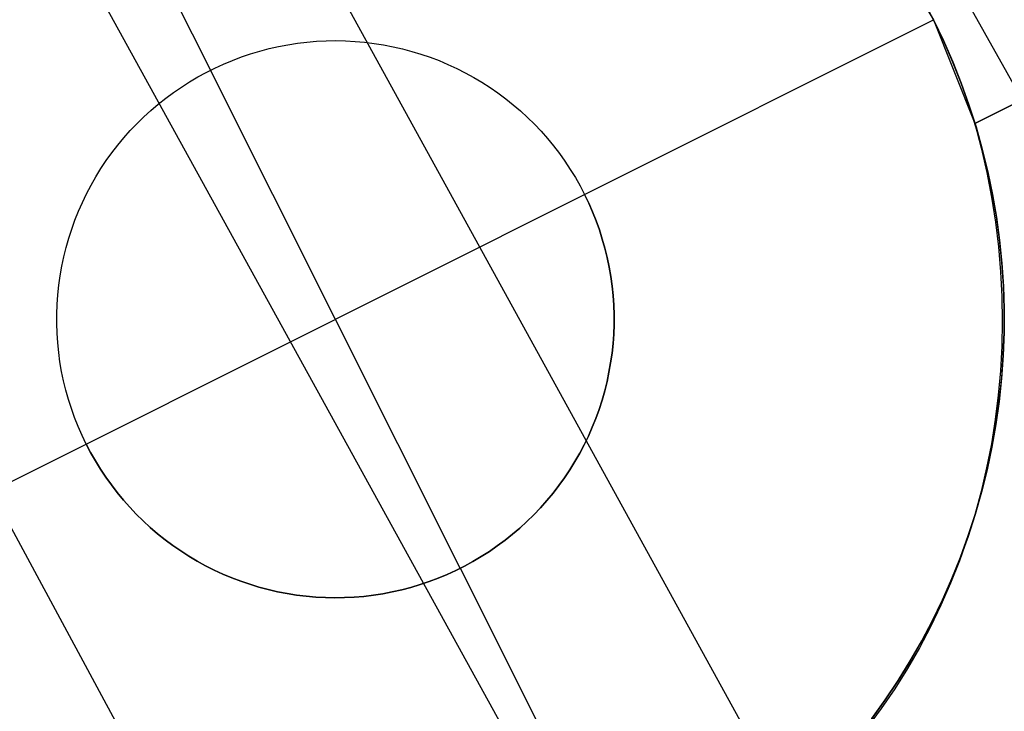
# Model space of a CAD drawing. Header units: millimetres. Extents: x 10802 to 11966, y -167 to 850.
# Tile 153 of 182: x 11448.73 to 11453.15, y 545.72 to 548.82. Entities that reach past the tile are written whole.
import ezdxf

# ---------------------------------------------------------------- set-up
doc = ezdxf.new("R2010")
doc.units = ezdxf.units.MM
doc.layers.add('1', color=7, linetype='Continuous')
doc.layers.add('color', color=7, linetype='Continuous')

msp = doc.modelspace()

# ---------------------------------------------------------------- linework, layer by layer
at = {"layer": '1', "color": 29, "true_color": 0x4d342b}
for p, q in [((11492.6199, 478.105, 58.5544), (11435.3363, 580.4178, 59.5236)), ((11489.9555, 476.5768, 58.9934), (11433.4495, 579.3522, 59.5375)), ((11489.1849, 476.1349, 65.2324), (11432.6002, 578.8725, 65.612)), ((11431.5619, 578.2861, 59.5522), (11487.279, 475.0418, 59.3311))]:
    msp.add_line(p, q, dxfattribs=at)
at = {"layer": 'color', "color": 254, "true_color": 0xcad1ee}
for p, q in [((11457.8231, 550.7614, -0.005), (11453.0179, 548.3532, 2.1986)), ((11453.0179, 548.3532, -5.3799), (11457.8231, 550.7614, -0.005)), ((11448.8052, 550.1569, -16.3379), (11449.5893, 548.5924, -16.3379)), ((11453.0179, 548.3532, -1.5906), (11456.4055, 550.051, -1.5906)), ((11452.5699, 549.2472, -5.3799), (11452.8314, 548.819, -5.3379)), ((11452.7833, 548.911, -5.9274), (11452.8314, 548.819, -5.9274)), ((11452.8314, 548.819, -16.3379), (11452.7834, 548.9108, -16.3379)), ((11451.2669, 548.035, -16.3379), (11452.8314, 548.819, -16.3379)), ((11452.8314, 548.819, -5.3379), (11452.8314, 548.819, -16.3379)), ((11452.8762, 548.7257, -16.3379), (11452.8314, 548.819, -16.3379)), ((11452.8314, 548.819, -5.3379), (11453.0179, 548.3532, -5.3799)), ((11452.8314, 548.819, -5.8564), (11452.8763, 548.7255, -5.8564)), ((11449.852, 548.689, -10.3379), (11449.8941, 548.6986, -10.3379)), ((11449.852, 548.689, -16.3379), (11449.8941, 548.6986, -16.3379)), ((11449.852, 548.689, -13.3379), (11449.8941, 548.6986, -13.3379)), ((11449.8941, 548.6986, -10.3379), (11449.9365, 548.7066, -10.3379)), ((11449.8941, 548.6986, -16.3379), (11449.9365, 548.7066, -16.3379)), ((11449.8941, 548.6986, -13.3379), (11449.9365, 548.7066, -13.3379)), ((11449.9365, 548.7066, -10.3379), (11449.9791, 548.7133, -10.3379)), ((11449.9365, 548.7066, -16.3379), (11449.9791, 548.7133, -16.3379)), ((11449.9365, 548.7066, -13.3379), (11449.9791, 548.7133, -13.3379)), ((11449.9791, 548.7133, -10.3379), (11450.022, 548.7184, -10.3379)), ((11449.9791, 548.7133, -16.3379), (11450.022, 548.7184, -16.3379)), ((11449.9791, 548.7133, -13.3379), (11450.022, 548.7184, -13.3379)), ((11450.022, 548.7184, -10.3379), (11450.065, 548.722, -10.3379)), ((11450.022, 548.7184, -16.3379), (11450.065, 548.722, -16.3379)), ((11450.022, 548.7184, -13.3379), (11450.065, 548.722, -13.3379)), ((11450.065, 548.722, -10.3379), (11450.1081, 548.7242, -10.3379)), ((11450.065, 548.722, -16.3379), (11450.1081, 548.7242, -16.3379)), ((11450.065, 548.722, -13.3379), (11450.1081, 548.7242, -13.3379)), ((11450.1081, 548.7242, -10.3379), (11450.1512, 548.7249, -10.3379)), ((11450.1081, 548.7242, -16.3379), (11450.1512, 548.7249, -16.3379)), ((11450.1081, 548.7242, -13.3379), (11450.1512, 548.7249, -13.3379)), ((11450.1512, 548.7249, -10.3379), (11450.1944, 548.7241, -10.3379)), ((11450.1512, 548.7249, -16.3379), (11450.1944, 548.7241, -16.3379)), ((11450.1512, 548.7249, -13.3379), (11450.1944, 548.7241, -13.3379)), ((11450.1944, 548.7241, -10.3379), (11450.2374, 548.7218, -10.3379)), ((11450.1944, 548.7241, -16.3379), (11450.2374, 548.7218, -16.3379)), ((11450.1944, 548.7241, -13.3379), (11450.2374, 548.7218, -13.3379)), ((11450.2374, 548.7218, -10.3379), (11450.2804, 548.718, -10.3379)), ((11450.2374, 548.7218, -16.3379), (11450.2804, 548.718, -16.3379)), ((11450.2374, 548.7218, -13.3379), (11450.2804, 548.718, -13.3379)), ((11450.2804, 548.718, -10.3379), (11450.3233, 548.7127, -10.3379)), ((11450.2804, 548.718, -16.3379), (11450.3233, 548.7127, -16.3379)), ((11450.2804, 548.718, -13.3379), (11450.3233, 548.7127, -13.3379)), ((11450.3233, 548.7127, -10.3379), (11450.3659, 548.706, -10.3379)), ((11450.3233, 548.7127, -16.3379), (11450.3659, 548.706, -16.3379)), ((11450.3233, 548.7127, -13.3379), (11450.3659, 548.706, -13.3379)), ((11450.3659, 548.706, -10.3379), (11450.4082, 548.6978, -10.3379)), ((11450.3659, 548.706, -16.3379), (11450.4082, 548.6978, -16.3379)), ((11450.3659, 548.706, -13.3379), (11450.4082, 548.6978, -13.3379)), ((11450.4082, 548.6978, -10.3379), (11450.4503, 548.6881, -10.3379)), ((11450.4082, 548.6978, -16.3379), (11450.4503, 548.6881, -16.3379)), ((11450.4082, 548.6978, -13.3379), (11450.4503, 548.6881, -13.3379)), ((11452.9177, 548.6308, -16.3379), (11452.8762, 548.7257, -16.3379)), ((11452.8763, 548.7255, -5.8564), (11452.9179, 548.6305, -5.8564)), ((11449.6877, 548.6365, -10.3379), (11449.7281, 548.6518, -10.3379)), ((11449.6877, 548.6365, -16.3379), (11449.7281, 548.6518, -16.3379)), ((11449.6877, 548.6365, -13.3379), (11449.7281, 548.6518, -13.3379)), ((11449.7281, 548.6518, -10.3379), (11449.769, 548.6656, -10.3379)), ((11449.7281, 548.6518, -16.3379), (11449.769, 548.6656, -16.3379)), ((11449.7281, 548.6518, -13.3379), (11449.769, 548.6656, -13.3379)), ((11449.769, 548.6656, -10.3379), (11449.8103, 548.678, -10.3379)), ((11449.769, 548.6656, -16.3379), (11449.8103, 548.678, -16.3379)), ((11449.769, 548.6656, -13.3379), (11449.8103, 548.678, -13.3379)), ((11449.8103, 548.678, -10.3379), (11449.852, 548.689, -10.3379)), ((11449.8103, 548.678, -16.3379), (11449.852, 548.689, -16.3379)), ((11449.8103, 548.678, -13.3379), (11449.852, 548.689, -13.3379)), ((11450.4503, 548.6881, -10.3379), (11450.492, 548.677, -10.3379)), ((11450.4503, 548.6881, -16.3379), (11450.492, 548.677, -16.3379)), ((11450.4503, 548.6881, -13.3379), (11450.492, 548.677, -13.3379)), ((11450.492, 548.677, -10.3379), (11450.5333, 548.6645, -10.3379)), ((11450.492, 548.677, -16.3379), (11450.5333, 548.6645, -16.3379)), ((11450.492, 548.677, -13.3379), (11450.5333, 548.6645, -13.3379)), ((11450.5333, 548.6645, -10.3379), (11450.5741, 548.6505, -10.3379)), ((11450.5333, 548.6645, -16.3379), (11450.5741, 548.6505, -16.3379)), ((11450.5333, 548.6645, -13.3379), (11450.5741, 548.6505, -13.3379)), ((11450.5741, 548.6505, -10.3379), (11450.6144, 548.6352, -10.3379)), ((11450.5741, 548.6505, -16.3379), (11450.6144, 548.6352, -16.3379)), ((11450.5741, 548.6505, -13.3379), (11450.6144, 548.6352, -13.3379)), ((11449.6087, 548.6019, -10.3379), (11449.6479, 548.6199, -10.3379)), ((11449.6087, 548.6019, -16.3379), (11449.6479, 548.6199, -16.3379)), ((11449.6087, 548.6019, -13.3379), (11449.6479, 548.6199, -13.3379)), ((11449.6479, 548.6199, -10.3379), (11449.6877, 548.6365, -10.3379)), ((11449.6479, 548.6199, -16.3379), (11449.6877, 548.6365, -16.3379)), ((11449.6479, 548.6199, -13.3379), (11449.6877, 548.6365, -13.3379)), ((11450.6144, 548.6352, -10.3379), (11450.6542, 548.6184, -10.3379)), ((11450.6144, 548.6352, -16.3379), (11450.6542, 548.6184, -16.3379)), ((11450.6144, 548.6352, -13.3379), (11450.6542, 548.6184, -13.3379)), ((11450.6542, 548.6184, -10.3379), (11450.6934, 548.6003, -10.3379)), ((11450.6542, 548.6184, -16.3379), (11450.6934, 548.6003, -16.3379)), ((11450.6542, 548.6184, -13.3379), (11450.6934, 548.6003, -13.3379)), ((11452.956, 548.5346, -16.3379), (11452.9177, 548.6308, -16.3379)), ((11452.9179, 548.6305, -5.8564), (11452.9562, 548.5341, -5.8564)), ((11449.4951, 548.54, -10.3379), (11449.5322, 548.5619, -10.3379)), ((11449.4951, 548.54, -16.3379), (11449.5322, 548.5619, -16.3379)), ((11449.4951, 548.54, -13.3379), (11449.5322, 548.5619, -13.3379)), ((11449.5322, 548.5619, -10.3379), (11449.5701, 548.5826, -10.3379)), ((11449.5322, 548.5619, -16.3379), (11449.5701, 548.5826, -16.3379)), ((11449.5322, 548.5619, -13.3379), (11449.5701, 548.5826, -13.3379)), ((11449.5701, 548.5826, -10.3379), (11449.6087, 548.6019, -10.3379)), ((11449.5701, 548.5826, -16.3379), (11449.6087, 548.6019, -16.3379)), ((11449.5701, 548.5826, -13.3379), (11449.6087, 548.6019, -13.3379)), ((11449.5893, 548.5924, -10.3379), (11449.5893, 548.5924, -16.3379)), ((11450.7094, 546.3574, -10.3379), (11449.5893, 548.5924, -10.3379)), ((11450.6934, 548.6003, -10.3379), (11450.7319, 548.5809, -10.3379)), ((11450.6934, 548.6003, -16.3379), (11450.7319, 548.5809, -16.3379)), ((11450.6934, 548.6003, -13.3379), (11450.7319, 548.5809, -13.3379)), ((11450.7319, 548.5809, -10.3379), (11450.7697, 548.5601, -10.3379)), ((11450.7319, 548.5809, -16.3379), (11450.7697, 548.5601, -16.3379)), ((11450.7319, 548.5809, -13.3379), (11450.7697, 548.5601, -13.3379)), ((11450.7697, 548.5601, -10.3379), (11450.8068, 548.538, -10.3379)), ((11450.7697, 548.5601, -16.3379), (11450.8068, 548.538, -16.3379)), ((11450.7697, 548.5601, -13.3379), (11450.8068, 548.538, -13.3379)), ((11449.4231, 548.4923, -10.3379), (11449.4587, 548.5168, -10.3379)), ((11449.4231, 548.4923, -16.3379), (11449.4587, 548.5168, -16.3379)), ((11449.4231, 548.4923, -13.3379), (11449.4587, 548.5168, -13.3379)), ((11449.4587, 548.5168, -10.3379), (11449.4951, 548.54, -10.3379)), ((11449.4587, 548.5168, -16.3379), (11449.4951, 548.54, -16.3379)), ((11449.4587, 548.5168, -13.3379), (11449.4951, 548.54, -13.3379)), ((11450.8068, 548.538, -10.3379), (11450.8431, 548.5147, -10.3379)), ((11450.8068, 548.538, -16.3379), (11450.8431, 548.5147, -16.3379)), ((11450.8068, 548.538, -13.3379), (11450.8431, 548.5147, -13.3379)), ((11450.8431, 548.5147, -10.3379), (11450.8786, 548.4901, -10.3379)), ((11450.8431, 548.5147, -16.3379), (11450.8786, 548.4901, -16.3379)), ((11450.8431, 548.5147, -13.3379), (11450.8786, 548.4901, -13.3379)), ((11452.9909, 548.4371, -16.3379), (11452.956, 548.5346, -16.3379)), ((11452.9562, 548.5341, -5.8564), (11452.9911, 548.4364, -5.8564)), ((11449.3885, 548.4666, -10.3379), (11449.4231, 548.4923, -10.3379)), ((11449.3885, 548.4666, -16.3379), (11449.4231, 548.4923, -16.3379)), ((11449.3885, 548.4666, -13.3379), (11449.4231, 548.4923, -13.3379)), ((11450.8786, 548.4901, -10.3379), (11450.9132, 548.4644, -10.3379)), ((11450.8786, 548.4901, -16.3379), (11450.9132, 548.4644, -16.3379)), ((11450.8786, 548.4901, -13.3379), (11450.9132, 548.4644, -13.3379)), ((11449.3218, 548.4118, -10.3379), (11449.3547, 548.4398, -10.3379)), ((11449.3218, 548.4118, -16.3379), (11449.3547, 548.4398, -16.3379)), ((11449.3218, 548.4118, -13.3379), (11449.3547, 548.4398, -13.3379)), ((11449.3547, 548.4398, -10.3379), (11449.3885, 548.4666, -10.3379)), ((11449.3547, 548.4398, -16.3379), (11449.3885, 548.4666, -16.3379)), ((11449.3547, 548.4398, -13.3379), (11449.3885, 548.4666, -13.3379)), ((11450.9132, 548.4644, -10.3379), (11450.9469, 548.4374, -10.3379)), ((11450.9132, 548.4644, -16.3379), (11450.9469, 548.4374, -16.3379)), ((11450.9132, 548.4644, -13.3379), (11450.9469, 548.4374, -13.3379)), ((11450.9469, 548.4374, -10.3379), (11450.9797, 548.4093, -10.3379)), ((11450.9469, 548.4374, -16.3379), (11450.9797, 548.4093, -16.3379)), ((11450.9469, 548.4374, -13.3379), (11450.9797, 548.4093, -13.3379)), ((11453.0224, 548.3384, -16.3379), (11452.9909, 548.4371, -16.3379)), ((11452.9911, 548.4364, -5.8564), (11453.0227, 548.3375, -5.8564)), ((11449.2592, 548.3524, -10.3379), (11449.29, 548.3826, -10.3379)), ((11449.2592, 548.3524, -16.3379), (11449.29, 548.3826, -16.3379)), ((11449.2592, 548.3524, -13.3379), (11449.29, 548.3826, -13.3379)), ((11449.29, 548.3826, -10.3379), (11449.3218, 548.4118, -10.3379)), ((11449.29, 548.3826, -16.3379), (11449.3218, 548.4118, -16.3379)), ((11449.29, 548.3826, -13.3379), (11449.3218, 548.4118, -13.3379)), ((11450.9797, 548.4093, -10.3379), (11451.0114, 548.3801, -10.3379)), ((11450.9797, 548.4093, -16.3379), (11451.0114, 548.3801, -16.3379)), ((11450.9797, 548.4093, -13.3379), (11451.0114, 548.3801, -13.3379)), ((11449.2294, 548.3212, -10.3379), (11449.2592, 548.3524, -10.3379)), ((11449.2294, 548.3212, -16.3379), (11449.2592, 548.3524, -16.3379)), ((11449.2294, 548.3212, -13.3379), (11449.2592, 548.3524, -13.3379)), ((11451.0114, 548.3801, -10.3379), (11451.0421, 548.3498, -10.3379)), ((11451.0114, 548.3801, -16.3379), (11451.0421, 548.3498, -16.3379)), ((11451.0114, 548.3801, -13.3379), (11451.0421, 548.3498, -13.3379)), ((11451.0421, 548.3498, -10.3379), (11451.0718, 548.3185, -10.3379)), ((11451.0421, 548.3498, -16.3379), (11451.0718, 548.3185, -16.3379)), ((11451.0421, 548.3498, -13.3379), (11451.0718, 548.3185, -13.3379)), ((11453.0179, 548.3532, 2.1986), (11453.0464, 548.2434, 2.2213)), ((11453.0179, 548.3532, -5.3799), (11453.0179, 548.3532, 2.1986)), ((11453.0505, 548.2387, -16.3379), (11453.0224, 548.3384, -16.3379)), ((11453.0227, 548.3375, -5.8564), (11453.0508, 548.2377, -5.8564)), ((11449.2008, 548.2889, -10.3379), (11449.2294, 548.3212, -10.3379)), ((11449.2008, 548.2889, -16.3379), (11449.2294, 548.3212, -16.3379)), ((11449.2008, 548.2889, -13.3379), (11449.2294, 548.3212, -13.3379)), ((11451.0718, 548.3185, -10.3379), (11451.1004, 548.2861, -10.3379)), ((11451.0718, 548.3185, -16.3379), (11451.1004, 548.2861, -16.3379)), ((11451.0718, 548.3185, -13.3379), (11451.1004, 548.2861, -13.3379)), ((11449.1469, 548.2216, -10.3379), (11449.1732, 548.2557, -10.3379)), ((11449.1469, 548.2216, -16.3379), (11449.1732, 548.2557, -16.3379)), ((11449.1469, 548.2216, -13.3379), (11449.1732, 548.2557, -13.3379)), ((11449.1732, 548.2557, -10.3379), (11449.2008, 548.2889, -10.3379)), ((11449.1732, 548.2557, -16.3379), (11449.2008, 548.2889, -16.3379)), ((11449.1732, 548.2557, -13.3379), (11449.2008, 548.2889, -13.3379)), ((11451.1004, 548.2861, -10.3379), (11451.1278, 548.2528, -10.3379)), ((11451.1004, 548.2861, -16.3379), (11451.1278, 548.2528, -16.3379)), ((11451.1004, 548.2861, -13.3379), (11451.1278, 548.2528, -13.3379)), ((11451.1278, 548.2528, -10.3379), (11451.1541, 548.2186, -10.3379)), ((11451.1278, 548.2528, -16.3379), (11451.1541, 548.2186, -16.3379)), ((11451.1278, 548.2528, -13.3379), (11451.1541, 548.2186, -13.3379)), ((11449.1217, 548.1865, -10.3379), (11449.1469, 548.2216, -10.3379)), ((11449.1217, 548.1865, -16.3379), (11449.1469, 548.2216, -16.3379)), ((11449.1217, 548.1865, -13.3379), (11449.1469, 548.2216, -13.3379)), ((11451.1541, 548.2186, -10.3379), (11451.1791, 548.1835, -10.3379)), ((11451.1541, 548.2186, -16.3379), (11451.1791, 548.1835, -16.3379)), ((11451.1541, 548.2186, -13.3379), (11451.1791, 548.1835, -13.3379)), ((11453.0464, 548.2434, 2.2213), (11453.0712, 548.133, 2.2454)), ((11453.0751, 548.1381, -16.3379), (11453.0505, 548.2387, -16.3379)), ((11453.0508, 548.2377, -5.8564), (11453.0754, 548.1369, -5.8564)), ((11449.0977, 548.1506, -10.3379), (11449.1217, 548.1865, -10.3379)), ((11449.0977, 548.1506, -16.3379), (11449.1217, 548.1865, -16.3379)), ((11449.0977, 548.1506, -13.3379), (11449.1217, 548.1865, -13.3379)), ((11451.1791, 548.1835, -10.3379), (11451.203, 548.1475, -10.3379)), ((11451.1791, 548.1835, -16.3379), (11451.203, 548.1475, -16.3379)), ((11451.1791, 548.1835, -13.3379), (11451.203, 548.1475, -13.3379)), ((11449.075, 548.1139, -10.3379), (11449.0977, 548.1506, -10.3379)), ((11449.075, 548.1139, -16.3379), (11449.0977, 548.1506, -16.3379)), ((11449.075, 548.1139, -13.3379), (11449.0977, 548.1506, -13.3379)), ((11451.203, 548.1475, -10.3379), (11451.2256, 548.1107, -10.3379)), ((11451.203, 548.1475, -16.3379), (11451.2256, 548.1107, -16.3379)), ((11451.203, 548.1475, -13.3379), (11451.2256, 548.1107, -13.3379)), ((11453.0712, 548.133, 2.2454), (11453.0922, 548.0221, 2.2707)), ((11453.0963, 548.0367, -16.3379), (11453.0751, 548.1381, -16.3379)), ((11453.0754, 548.1369, -5.8564), (11453.0966, 548.0353, -5.8564)), ((11449.0335, 548.0383, -10.3379), (11449.0536, 548.0764, -10.3379)), ((11449.0335, 548.0383, -16.3379), (11449.0536, 548.0764, -16.3379)), ((11449.0335, 548.0383, -13.3379), (11449.0536, 548.0764, -13.3379)), ((11449.0536, 548.0764, -10.3379), (11449.075, 548.1139, -10.3379)), ((11449.0536, 548.0764, -16.3379), (11449.075, 548.1139, -16.3379)), ((11449.0536, 548.0764, -13.3379), (11449.075, 548.1139, -13.3379)), ((11451.2256, 548.1107, -10.3379), (11451.2469, 548.0732, -10.3379)), ((11451.2256, 548.1107, -16.3379), (11451.2469, 548.0732, -16.3379)), ((11451.2256, 548.1107, -13.3379), (11451.2469, 548.0732, -13.3379)), ((11451.2469, 548.0732, -10.3379), (11451.2669, 548.035, -10.3379)), ((11451.2469, 548.0732, -16.3379), (11451.2669, 548.035, -16.3379)), ((11451.2469, 548.0732, -13.3379), (11451.2669, 548.035, -13.3379)), ((11449.0147, 547.9994, -10.3379), (11449.0335, 548.0383, -10.3379)), ((11449.0147, 547.9994, -16.3379), (11449.0335, 548.0383, -16.3379)), ((11449.0147, 547.9994, -13.3379), (11449.0335, 548.0383, -13.3379)), ((11449.0319, 546.9148, -10.3379), (11451.2669, 548.035, -10.3379)), ((11451.2669, 548.035, -10.3379), (11451.2855, 547.9961, -10.3379)), ((11451.2669, 548.035, -16.3379), (11451.2669, 548.035, -10.3379)), ((11451.2855, 547.9961, -16.3379), (11451.2669, 548.035, -16.3379)), ((11451.2669, 548.035, -13.3379), (11451.2855, 547.9961, -13.3379)), ((11453.1139, 547.9347, -16.3379), (11453.0963, 548.0367, -16.3379)), ((11453.0966, 548.0353, -5.8564), (11453.1142, 547.9331, -5.8564)), ((11448.9973, 547.9599, -10.3379), (11449.0147, 547.9994, -10.3379)), ((11448.9973, 547.9599, -16.3379), (11449.0147, 547.9994, -16.3379)), ((11448.9973, 547.9599, -13.3379), (11449.0147, 547.9994, -13.3379)), ((11451.2855, 547.9961, -10.3379), (11451.3029, 547.9565, -10.3379)), ((11451.3029, 547.9565, -16.3379), (11451.2855, 547.9961, -16.3379)), ((11451.2855, 547.9961, -13.3379), (11451.3029, 547.9565, -13.3379)), ((11453.0922, 548.0221, 2.2707), (11453.1094, 547.9108, 2.2974)), ((11448.9813, 547.9199, -10.3379), (11448.9973, 547.9599, -10.3379)), ((11448.9813, 547.9199, -16.3379), (11448.9973, 547.9599, -16.3379)), ((11448.9813, 547.9199, -13.3379), (11448.9973, 547.9599, -13.3379)), ((11451.3029, 547.9565, -10.3379), (11451.3188, 547.9164, -10.3379)), ((11451.3188, 547.9164, -16.3379), (11451.3029, 547.9565, -16.3379)), ((11451.3029, 547.9565, -13.3379), (11451.3188, 547.9164, -13.3379)), ((11448.9666, 547.8793, -10.3379), (11448.9813, 547.9199, -10.3379)), ((11448.9666, 547.8793, -16.3379), (11448.9813, 547.9199, -16.3379)), ((11448.9666, 547.8793, -13.3379), (11448.9813, 547.9199, -13.3379)), ((11451.3188, 547.9164, -10.3379), (11451.3333, 547.8758, -10.3379)), ((11451.3333, 547.8758, -16.3379), (11451.3188, 547.9164, -16.3379)), ((11451.3188, 547.9164, -13.3379), (11451.3333, 547.8758, -13.3379)), ((11453.1094, 547.9108, 2.2974), (11453.1228, 547.7993, 2.3253)), ((11453.128, 547.8321, -16.3379), (11453.1139, 547.9347, -16.3379)), ((11453.1142, 547.9331, -5.8564), (11453.1282, 547.8303, -5.8564)), ((11448.9533, 547.8382, -10.3379), (11448.9666, 547.8793, -10.3379)), ((11448.9533, 547.8382, -16.3379), (11448.9666, 547.8793, -16.3379)), ((11448.9533, 547.8382, -13.3379), (11448.9666, 547.8793, -13.3379)), ((11451.3333, 547.8758, -10.3379), (11451.3465, 547.8347, -10.3379)), ((11451.3465, 547.8347, -16.3379), (11451.3333, 547.8758, -16.3379)), ((11451.3333, 547.8758, -13.3379), (11451.3465, 547.8347, -13.3379)), ((11448.9415, 547.7967, -10.3379), (11448.9533, 547.8382, -10.3379)), ((11448.9415, 547.7967, -16.3379), (11448.9533, 547.8382, -16.3379)), ((11448.9415, 547.7967, -13.3379), (11448.9533, 547.8382, -13.3379)), ((11451.3465, 547.8347, -10.3379), (11451.3582, 547.7932, -10.3379)), ((11451.3582, 547.7932, -16.3379), (11451.3465, 547.8347, -16.3379)), ((11451.3465, 547.8347, -13.3379), (11451.3582, 547.7932, -13.3379)), ((11453.1386, 547.7291, -16.3379), (11453.128, 547.8321, -16.3379)), ((11453.1282, 547.8303, -5.8564), (11453.1387, 547.7271, -5.8564)), ((11448.9311, 547.7549, -10.3379), (11448.9415, 547.7967, -10.3379)), ((11448.9311, 547.7549, -16.3379), (11448.9415, 547.7967, -16.3379)), ((11448.9311, 547.7549, -13.3379), (11448.9415, 547.7967, -13.3379)), ((11451.3582, 547.7932, -10.3379), (11451.3684, 547.7512, -10.3379)), ((11451.3684, 547.7512, -16.3379), (11451.3582, 547.7932, -16.3379)), ((11451.3582, 547.7932, -13.3379), (11451.3684, 547.7512, -13.3379)), ((11453.1228, 547.7993, 2.3253), (11453.1323, 547.6877, 2.3545)), ((11448.9222, 547.7126, -10.3379), (11448.9311, 547.7549, -10.3379)), ((11448.9222, 547.7126, -16.3379), (11448.9311, 547.7549, -16.3379)), ((11448.9222, 547.7126, -13.3379), (11448.9311, 547.7549, -13.3379)), ((11451.3684, 547.7512, -10.3379), (11451.3772, 547.709, -10.3379)), ((11451.3772, 547.709, -16.3379), (11451.3684, 547.7512, -16.3379)), ((11451.3684, 547.7512, -13.3379), (11451.3772, 547.709, -13.3379)), ((11453.1456, 547.6257, -16.3379), (11453.1386, 547.7291, -16.3379)), ((11453.1387, 547.7271, -5.8564), (11453.1457, 547.6236, -5.8564)), ((11448.9147, 547.6701, -10.3379), (11448.9222, 547.7126, -10.3379)), ((11448.9147, 547.6701, -16.3379), (11448.9222, 547.7126, -16.3379)), ((11448.9147, 547.6701, -13.3379), (11448.9222, 547.7126, -13.3379)), ((11451.3772, 547.709, -10.3379), (11451.3846, 547.6665, -10.3379)), ((11451.3846, 547.6665, -16.3379), (11451.3772, 547.709, -16.3379)), ((11451.3772, 547.709, -13.3379), (11451.3846, 547.6665, -13.3379)), ((11453.1323, 547.6877, 2.3545), (11453.138, 547.5762, 2.3848)), ((11448.9087, 547.6274, -10.3379), (11448.9147, 547.6701, -10.3379)), ((11448.9087, 547.6274, -16.3379), (11448.9147, 547.6701, -16.3379)), ((11448.9087, 547.6274, -13.3379), (11448.9147, 547.6701, -13.3379)), ((11451.3846, 547.6665, -10.3379), (11451.3905, 547.6237, -10.3379)), ((11451.3905, 547.6237, -16.3379), (11451.3846, 547.6665, -16.3379)), ((11451.3846, 547.6665, -13.3379), (11451.3905, 547.6237, -13.3379)), ((11448.9042, 547.5845, -10.3379), (11448.9087, 547.6274, -10.3379)), ((11448.9042, 547.5845, -16.3379), (11448.9087, 547.6274, -16.3379)), ((11448.9042, 547.5845, -13.3379), (11448.9087, 547.6274, -13.3379)), ((11451.3905, 547.6237, -10.3379), (11451.3949, 547.5808, -10.3379)), ((11451.3949, 547.5808, -16.3379), (11451.3905, 547.6237, -16.3379)), ((11451.3905, 547.6237, -13.3379), (11451.3949, 547.5808, -13.3379)), ((11453.149, 547.5222, -16.3379), (11453.1456, 547.6257, -16.3379)), ((11453.1457, 547.6236, -5.8564), (11453.149, 547.5199, -5.8564)), ((11448.9011, 547.5415, -10.3379), (11448.9042, 547.5845, -10.3379)), ((11448.9011, 547.5415, -16.3379), (11448.9042, 547.5845, -16.3379)), ((11448.9011, 547.5415, -13.3379), (11448.9042, 547.5845, -13.3379)), ((11451.3949, 547.5808, -10.3379), (11451.3978, 547.5378, -10.3379)), ((11451.3978, 547.5378, -16.3379), (11451.3949, 547.5808, -16.3379)), ((11451.3949, 547.5808, -13.3379), (11451.3978, 547.5378, -13.3379)), ((11453.138, 547.5762, 2.3848), (11453.1399, 547.4649, 2.4163)), ((11448.8995, 547.4552, -10.3379), (11448.8996, 547.4983, -10.3379)), ((11448.8995, 547.4552, -16.3379), (11448.8996, 547.4983, -16.3379)), ((11448.8995, 547.4552, -13.3379), (11448.8996, 547.4983, -13.3379)), ((11448.8996, 547.4983, -10.3379), (11448.9011, 547.5415, -10.3379)), ((11448.8996, 547.4983, -16.3379), (11448.9011, 547.5415, -16.3379)), ((11448.8996, 547.4983, -13.3379), (11448.9011, 547.5415, -13.3379)), ((11451.3978, 547.5378, -10.3379), (11451.3992, 547.4946, -10.3379)), ((11451.3992, 547.4946, -16.3379), (11451.3978, 547.5378, -16.3379)), ((11451.3978, 547.5378, -13.3379), (11451.3992, 547.4946, -13.3379)), ((11453.1488, 547.4187, -16.3379), (11453.149, 547.5222, -16.3379)), ((11453.149, 547.5199, -5.8564), (11453.1488, 547.4162, -5.8564)), ((11448.9009, 547.412, -10.3379), (11448.8995, 547.4552, -10.3379)), ((11448.9009, 547.412, -16.3379), (11448.8995, 547.4552, -16.3379)), ((11448.9009, 547.412, -13.3379), (11448.8995, 547.4552, -13.3379)), ((11451.3992, 547.4946, -10.3379), (11451.3991, 547.4515, -10.3379)), ((11451.3991, 547.4515, -16.3379), (11451.3992, 547.4946, -16.3379)), ((11451.3992, 547.4946, -13.3379), (11451.3991, 547.4515, -13.3379)), ((11453.1399, 547.4649, 2.4163), (11453.1379, 547.3539, 2.4489)), ((11448.9039, 547.369, -10.3379), (11448.9009, 547.412, -10.3379)), ((11448.9039, 547.369, -16.3379), (11448.9009, 547.412, -16.3379)), ((11448.9039, 547.369, -13.3379), (11448.9009, 547.412, -13.3379)), ((11451.3991, 547.4515, -10.3379), (11451.3976, 547.4084, -10.3379)), ((11451.3976, 547.4084, -16.3379), (11451.3991, 547.4515, -16.3379)), ((11451.3991, 547.4515, -13.3379), (11451.3976, 547.4084, -13.3379)), ((11453.1488, 547.4162, -5.8564), (11453.145, 547.3125, -5.8564)), ((11453.1451, 547.3152, -16.3379), (11453.1488, 547.4187, -16.3379)), ((11448.9083, 547.3261, -10.3379), (11448.9039, 547.369, -10.3379)), ((11448.9083, 547.3261, -16.3379), (11448.9039, 547.369, -16.3379)), ((11448.9083, 547.3261, -13.3379), (11448.9039, 547.369, -13.3379)), ((11451.3976, 547.4084, -10.3379), (11451.3945, 547.3653, -10.3379)), ((11451.3945, 547.3653, -16.3379), (11451.3976, 547.4084, -16.3379)), ((11451.3976, 547.4084, -13.3379), (11451.3945, 547.3653, -13.3379)), ((11448.9141, 547.2833, -10.3379), (11448.9083, 547.3261, -10.3379)), ((11448.9141, 547.2833, -16.3379), (11448.9083, 547.3261, -16.3379)), ((11448.9141, 547.2833, -13.3379), (11448.9083, 547.3261, -13.3379)), ((11451.39, 547.3224, -10.3379), (11451.384, 547.2797, -10.3379)), ((11451.384, 547.2797, -16.3379), (11451.39, 547.3224, -16.3379)), ((11451.39, 547.3224, -13.3379), (11451.384, 547.2797, -13.3379)), ((11451.3945, 547.3653, -10.3379), (11451.39, 547.3224, -10.3379)), ((11451.39, 547.3224, -16.3379), (11451.3945, 547.3653, -16.3379)), ((11451.3945, 547.3653, -13.3379), (11451.39, 547.3224, -13.3379)), ((11453.1379, 547.3539, 2.4489), (11453.132, 547.2434, 2.4826)), ((11448.9215, 547.2408, -10.3379), (11448.9141, 547.2833, -10.3379)), ((11448.9215, 547.2408, -16.3379), (11448.9141, 547.2833, -16.3379)), ((11448.9215, 547.2408, -13.3379), (11448.9141, 547.2833, -13.3379)), ((11451.384, 547.2797, -10.3379), (11451.3765, 547.2372, -10.3379)), ((11451.3765, 547.2372, -16.3379), (11451.384, 547.2797, -16.3379)), ((11451.384, 547.2797, -13.3379), (11451.3765, 547.2372, -13.3379)), ((11453.145, 547.3125, -5.8564), (11453.1376, 547.209, -5.8564)), ((11453.1378, 547.2119, -16.3379), (11453.1451, 547.3152, -16.3379)), ((11448.9303, 547.1986, -10.3379), (11448.9215, 547.2408, -10.3379)), ((11448.9303, 547.1986, -16.3379), (11448.9215, 547.2408, -16.3379)), ((11448.9303, 547.1986, -13.3379), (11448.9215, 547.2408, -13.3379)), ((11451.3765, 547.2372, -10.3379), (11451.3676, 547.1949, -10.3379)), ((11451.3676, 547.1949, -16.3379), (11451.3765, 547.2372, -16.3379)), ((11451.3765, 547.2372, -13.3379), (11451.3676, 547.1949, -13.3379)), ((11453.132, 547.2434, 2.4826), (11453.1223, 547.1334, 2.5173)), ((11448.9406, 547.1566, -10.3379), (11448.9303, 547.1986, -10.3379)), ((11448.9406, 547.1566, -16.3379), (11448.9303, 547.1986, -16.3379)), ((11448.9406, 547.1566, -13.3379), (11448.9303, 547.1986, -13.3379)), ((11451.3676, 547.1949, -10.3379), (11451.3572, 547.1531, -10.3379)), ((11451.3572, 547.1531, -16.3379), (11451.3676, 547.1949, -16.3379)), ((11451.3676, 547.1949, -13.3379), (11451.3572, 547.1531, -13.3379)), ((11453.1376, 547.209, -5.8564), (11453.1266, 547.1058, -5.8564)), ((11453.127, 547.1089, -16.3379), (11453.1378, 547.2119, -16.3379)), ((11448.9523, 547.1151, -10.3379), (11448.9406, 547.1566, -10.3379)), ((11448.9523, 547.1151, -16.3379), (11448.9406, 547.1566, -16.3379)), ((11448.9523, 547.1151, -13.3379), (11448.9406, 547.1566, -13.3379)), ((11451.3572, 547.1531, -10.3379), (11451.3454, 547.1116, -10.3379)), ((11451.3454, 547.1116, -16.3379), (11451.3572, 547.1531, -16.3379)), ((11451.3572, 547.1531, -13.3379), (11451.3454, 547.1116, -13.3379)), ((11448.9654, 547.074, -10.3379), (11448.9523, 547.1151, -10.3379)), ((11448.9654, 547.074, -16.3379), (11448.9523, 547.1151, -16.3379)), ((11448.9654, 547.074, -13.3379), (11448.9523, 547.1151, -13.3379)), ((11451.3454, 547.1116, -10.3379), (11451.3321, 547.0705, -10.3379)), ((11451.3321, 547.0705, -16.3379), (11451.3454, 547.1116, -16.3379)), ((11451.3454, 547.1116, -13.3379), (11451.3321, 547.0705, -13.3379)), ((11453.1223, 547.1334, 2.5173), (11453.1088, 547.0242, 2.553)), ((11453.1266, 547.1058, -5.8564), (11453.112, 547.0031, -5.8564)), ((11453.1125, 547.0063, -16.3379), (11453.127, 547.1089, -16.3379)), ((11448.9799, 547.0334, -10.3379), (11448.9654, 547.074, -10.3379)), ((11448.9799, 547.0334, -16.3379), (11448.9654, 547.074, -16.3379)), ((11448.9799, 547.0334, -13.3379), (11448.9654, 547.074, -13.3379)), ((11451.3321, 547.0705, -10.3379), (11451.3175, 547.0299, -10.3379)), ((11451.3175, 547.0299, -16.3379), (11451.3321, 547.0705, -16.3379)), ((11451.3321, 547.0705, -13.3379), (11451.3175, 547.0299, -13.3379)), ((11448.9959, 546.9933, -10.3379), (11448.9799, 547.0334, -10.3379)), ((11448.9959, 546.9933, -16.3379), (11448.9799, 547.0334, -16.3379)), ((11448.9959, 546.9933, -13.3379), (11448.9799, 547.0334, -13.3379)), ((11451.3175, 547.0299, -10.3379), (11451.3014, 546.9899, -10.3379)), ((11451.3014, 546.9899, -16.3379), (11451.3175, 547.0299, -16.3379)), ((11451.3175, 547.0299, -13.3379), (11451.3014, 546.9899, -13.3379)), ((11453.1088, 547.0242, 2.553), (11453.0914, 546.9158, 2.5897)), ((11449.0132, 546.9537, -10.3379), (11448.9959, 546.9933, -10.3379)), ((11449.0132, 546.9537, -16.3379), (11448.9959, 546.9933, -16.3379)), ((11449.0132, 546.9537, -13.3379), (11448.9959, 546.9933, -13.3379)), ((11451.3014, 546.9899, -10.3379), (11451.284, 546.9504, -10.3379)), ((11451.284, 546.9504, -16.3379), (11451.3014, 546.9899, -16.3379)), ((11451.3014, 546.9899, -13.3379), (11451.284, 546.9504, -13.3379)), ((11453.112, 547.0031, -5.8564), (11453.094, 546.901, -5.8564)), ((11453.0946, 546.9043, -16.3379), (11453.1125, 547.0063, -16.3379)), ((11449.0319, 546.9148, -10.3379), (11449.0132, 546.9537, -10.3379)), ((11449.0319, 546.9148, -16.3379), (11449.0132, 546.9537, -16.3379)), ((11449.0319, 546.9148, -13.3379), (11449.0132, 546.9537, -13.3379)), ((11451.284, 546.9504, -10.3379), (11451.2652, 546.9115, -10.3379)), ((11451.2652, 546.9115, -16.3379), (11451.284, 546.9504, -16.3379)), ((11451.284, 546.9504, -13.3379), (11451.2652, 546.9115, -13.3379)), ((11447.4673, 546.1308, -16.3379), (11449.0319, 546.9148, -16.3379)), ((11449.0518, 546.8766, -10.3379), (11449.0319, 546.9148, -10.3379)), ((11449.0319, 546.9148, -16.3379), (11449.0518, 546.8766, -16.3379)), ((11449.0319, 546.9148, -10.3379), (11449.0319, 546.9148, -16.3379)), ((11449.0518, 546.8766, -13.3379), (11449.0319, 546.9148, -13.3379)), ((11451.2652, 546.9115, -10.3379), (11451.2451, 546.8734, -10.3379)), ((11451.2451, 546.8734, -16.3379), (11451.2652, 546.9115, -16.3379)), ((11451.2652, 546.9115, -13.3379), (11451.2451, 546.8734, -13.3379)), ((11453.0914, 546.9158, 2.5897), (11453.0703, 546.8084, 2.6272)), ((11453.094, 546.901, -5.8564), (11453.0723, 546.7995, -5.8564)), ((11453.0732, 546.803, -16.3379), (11453.0946, 546.9043, -16.3379)), ((11449.0732, 546.8391, -10.3379), (11449.0518, 546.8766, -10.3379)), ((11449.0518, 546.8766, -16.3379), (11449.0732, 546.8391, -16.3379)), ((11449.0732, 546.8391, -13.3379), (11449.0518, 546.8766, -13.3379)), ((11449.0957, 546.8023, -10.3379), (11449.0732, 546.8391, -10.3379)), ((11449.0732, 546.8391, -16.3379), (11449.0957, 546.8023, -16.3379)), ((11449.0957, 546.8023, -13.3379), (11449.0732, 546.8391, -13.3379)), ((11451.2237, 546.8359, -10.3379), (11451.201, 546.7992, -10.3379)), ((11451.201, 546.7992, -16.3379), (11451.2237, 546.8359, -16.3379)), ((11451.2237, 546.8359, -13.3379), (11451.201, 546.7992, -13.3379)), ((11451.2451, 546.8734, -10.3379), (11451.2237, 546.8359, -10.3379)), ((11451.2237, 546.8359, -16.3379), (11451.2451, 546.8734, -16.3379)), ((11451.2451, 546.8734, -13.3379), (11451.2237, 546.8359, -13.3379)), ((11449.1196, 546.7663, -10.3379), (11449.0957, 546.8023, -10.3379)), ((11449.0957, 546.8023, -16.3379), (11449.1196, 546.7663, -16.3379)), ((11449.1196, 546.7663, -13.3379), (11449.0957, 546.8023, -13.3379)), ((11451.201, 546.7992, -10.3379), (11451.177, 546.7633, -10.3379)), ((11451.177, 546.7633, -16.3379), (11451.201, 546.7992, -16.3379)), ((11451.201, 546.7992, -13.3379), (11451.177, 546.7633, -13.3379)), ((11453.0703, 546.8084, 2.6272), (11453.0454, 546.7021, 2.6656)), ((11453.0723, 546.7995, -5.8564), (11453.0472, 546.6988, -5.8564)), ((11453.0482, 546.7025, -16.3379), (11453.0732, 546.803, -16.3379)), ((11449.1447, 546.7312, -10.3379), (11449.1196, 546.7663, -10.3379)), ((11449.1196, 546.7663, -16.3379), (11449.1447, 546.7312, -16.3379)), ((11449.1447, 546.7312, -13.3379), (11449.1196, 546.7663, -13.3379)), ((11451.177, 546.7633, -10.3379), (11451.1519, 546.7283, -10.3379)), ((11451.1519, 546.7283, -16.3379), (11451.177, 546.7633, -16.3379)), ((11451.177, 546.7633, -13.3379), (11451.1519, 546.7283, -13.3379)), ((11449.1709, 546.697, -10.3379), (11449.1447, 546.7312, -10.3379)), ((11449.1447, 546.7312, -16.3379), (11449.1709, 546.697, -16.3379)), ((11449.1709, 546.697, -13.3379), (11449.1447, 546.7312, -13.3379)), ((11451.1519, 546.7283, -10.3379), (11451.1255, 546.6941, -10.3379)), ((11451.1255, 546.6941, -16.3379), (11451.1519, 546.7283, -16.3379)), ((11451.1519, 546.7283, -13.3379), (11451.1255, 546.6941, -13.3379)), ((11449.1984, 546.6637, -10.3379), (11449.1709, 546.697, -10.3379)), ((11449.1709, 546.697, -16.3379), (11449.1984, 546.6637, -16.3379)), ((11449.1984, 546.6637, -13.3379), (11449.1709, 546.697, -13.3379)), ((11449.2269, 546.6313, -10.3379), (11449.1984, 546.6637, -10.3379)), ((11449.1984, 546.6637, -16.3379), (11449.2269, 546.6313, -16.3379)), ((11449.2269, 546.6313, -13.3379), (11449.1984, 546.6637, -13.3379)), ((11451.098, 546.6609, -10.3379), (11451.0693, 546.6286, -10.3379)), ((11451.0693, 546.6286, -16.3379), (11451.098, 546.6609, -16.3379)), ((11451.098, 546.6609, -13.3379), (11451.0693, 546.6286, -13.3379)), ((11451.1255, 546.6941, -10.3379), (11451.098, 546.6609, -10.3379)), ((11451.098, 546.6609, -16.3379), (11451.1255, 546.6941, -16.3379)), ((11451.1255, 546.6941, -13.3379), (11451.098, 546.6609, -13.3379)), ((11453.0454, 546.7021, 2.6656), (11453.0167, 546.5971, 2.7048)), ((11453.0472, 546.6988, -5.8564), (11453.0187, 546.5991, -5.8564)), ((11453.0198, 546.6029, -16.3379), (11453.0482, 546.7025, -16.3379)), ((11449.2566, 546.6, -10.3379), (11449.2269, 546.6313, -10.3379)), ((11449.2269, 546.6313, -16.3379), (11449.2566, 546.6, -16.3379)), ((11449.2566, 546.6, -13.3379), (11449.2269, 546.6313, -13.3379)), ((11451.0693, 546.6286, -10.3379), (11451.0395, 546.5974, -10.3379)), ((11451.0395, 546.5974, -16.3379), (11451.0693, 546.6286, -16.3379)), ((11451.0693, 546.6286, -13.3379), (11451.0395, 546.5974, -13.3379)), ((11449.2873, 546.5697, -10.3379), (11449.2566, 546.6, -10.3379)), ((11449.2566, 546.6, -16.3379), (11449.2873, 546.5697, -16.3379)), ((11449.2873, 546.5697, -13.3379), (11449.2566, 546.6, -13.3379)), ((11451.0395, 546.5974, -10.3379), (11451.0087, 546.5672, -10.3379)), ((11451.0087, 546.5672, -16.3379), (11451.0395, 546.5974, -16.3379)), ((11451.0395, 546.5974, -13.3379), (11451.0087, 546.5672, -13.3379)), ((11453.0167, 546.5971, 2.7048), (11452.9844, 546.4935, 2.7448)), ((11453.0187, 546.5991, -5.8564), (11452.9867, 546.5004, -5.8564)), ((11452.988, 546.5043, -16.3379), (11453.0198, 546.6029, -16.3379)), ((11449.3191, 546.5405, -10.3379), (11449.2873, 546.5697, -10.3379)), ((11449.2873, 546.5697, -16.3379), (11449.3191, 546.5405, -16.3379)), ((11449.3191, 546.5405, -13.3379), (11449.2873, 546.5697, -13.3379)), ((11449.3518, 546.5124, -10.3379), (11449.3191, 546.5405, -10.3379)), ((11449.3191, 546.5405, -16.3379), (11449.3518, 546.5124, -16.3379)), ((11449.3518, 546.5124, -13.3379), (11449.3191, 546.5405, -13.3379)), ((11450.9769, 546.538, -10.3379), (11450.944, 546.51, -10.3379)), ((11450.944, 546.51, -16.3379), (11450.9769, 546.538, -16.3379)), ((11450.9769, 546.538, -13.3379), (11450.944, 546.51, -13.3379)), ((11451.0087, 546.5672, -10.3379), (11450.9769, 546.538, -10.3379)), ((11450.9769, 546.538, -16.3379), (11451.0087, 546.5672, -16.3379)), ((11451.0087, 546.5672, -13.3379), (11450.9769, 546.538, -13.3379)), ((11449.3855, 546.4854, -10.3379), (11449.3518, 546.5124, -10.3379)), ((11449.3518, 546.5124, -16.3379), (11449.3855, 546.4854, -16.3379)), ((11449.3855, 546.4854, -13.3379), (11449.3518, 546.5124, -13.3379)), ((11449.4201, 546.4597, -10.3379), (11449.3855, 546.4854, -10.3379)), ((11449.3855, 546.4854, -16.3379), (11449.4201, 546.4597, -16.3379)), ((11449.4201, 546.4597, -13.3379), (11449.3855, 546.4854, -13.3379)), ((11450.9103, 546.4832, -10.3379), (11450.8756, 546.4575, -10.3379)), ((11450.8756, 546.4575, -16.3379), (11450.9103, 546.4832, -16.3379)), ((11450.9103, 546.4832, -13.3379), (11450.8756, 546.4575, -13.3379)), ((11450.944, 546.51, -10.3379), (11450.9103, 546.4832, -10.3379)), ((11450.9103, 546.4832, -16.3379), (11450.944, 546.51, -16.3379)), ((11450.944, 546.51, -13.3379), (11450.9103, 546.4832, -13.3379)), ((11452.9844, 546.4935, 2.7448), (11452.9483, 546.3913, 2.7855)), ((11452.9867, 546.5004, -5.8564), (11452.9513, 546.4029, -5.8564)), ((11452.9528, 546.4069, -16.3379), (11452.988, 546.5043, -16.3379)), ((11449.4556, 546.4351, -10.3379), (11449.4201, 546.4597, -10.3379)), ((11449.4201, 546.4597, -16.3379), (11449.4556, 546.4351, -16.3379)), ((11449.4556, 546.4351, -13.3379), (11449.4201, 546.4597, -13.3379)), ((11450.8756, 546.4575, -10.3379), (11450.84, 546.433, -10.3379)), ((11450.84, 546.433, -16.3379), (11450.8756, 546.4575, -16.3379)), ((11450.8756, 546.4575, -13.3379), (11450.84, 546.433, -13.3379)), ((11449.4919, 546.4118, -10.3379), (11449.4556, 546.4351, -10.3379)), ((11449.4556, 546.4351, -16.3379), (11449.4919, 546.4118, -16.3379)), ((11449.4919, 546.4118, -13.3379), (11449.4556, 546.4351, -13.3379)), ((11449.529, 546.3897, -10.3379), (11449.4919, 546.4118, -10.3379)), ((11449.4919, 546.4118, -16.3379), (11449.529, 546.3897, -16.3379)), ((11449.529, 546.3897, -13.3379), (11449.4919, 546.4118, -13.3379)), ((11450.8037, 546.4098, -10.3379), (11450.7665, 546.3879, -10.3379)), ((11450.7665, 546.3879, -16.3379), (11450.8037, 546.4098, -16.3379)), ((11450.8037, 546.4098, -13.3379), (11450.7665, 546.3879, -13.3379)), ((11450.84, 546.433, -10.3379), (11450.8037, 546.4098, -10.3379)), ((11450.8037, 546.4098, -16.3379), (11450.84, 546.433, -16.3379)), ((11450.84, 546.433, -13.3379), (11450.8037, 546.4098, -13.3379)), ((11452.9513, 546.4029, -5.8564), (11452.9125, 546.3067, -5.8564)), ((11452.9143, 546.3108, -16.3379), (11452.9528, 546.4069, -16.3379)), ((11449.5668, 546.3689, -10.3379), (11449.529, 546.3897, -10.3379)), ((11449.529, 546.3897, -16.3379), (11449.5668, 546.3689, -16.3379)), ((11449.5668, 546.3689, -13.3379), (11449.529, 546.3897, -13.3379)), ((11449.6053, 546.3495, -10.3379), (11449.5668, 546.3689, -10.3379)), ((11449.5668, 546.3689, -16.3379), (11449.6053, 546.3495, -16.3379)), ((11449.6053, 546.3495, -13.3379), (11449.5668, 546.3689, -13.3379)), ((11450.7286, 546.3672, -10.3379), (11450.69, 546.3479, -10.3379)), ((11450.69, 546.3479, -16.3379), (11450.7286, 546.3672, -16.3379)), ((11450.7286, 546.3672, -13.3379), (11450.69, 546.3479, -13.3379)), ((11450.7094, 546.3574, -10.3379), (11450.7094, 546.3574, -16.3379)), ((11450.7094, 546.3574, -16.3379), (11451.4935, 544.7929, -16.3379)), ((11450.7665, 546.3879, -10.3379), (11450.7286, 546.3672, -10.3379)), ((11450.7286, 546.3672, -16.3379), (11450.7665, 546.3879, -16.3379)), ((11450.7665, 546.3879, -13.3379), (11450.7286, 546.3672, -13.3379)), ((11452.9483, 546.3913, 2.7855), (11452.9087, 546.2908, 2.8269)), ((11449.6445, 546.3314, -10.3379), (11449.6053, 546.3495, -10.3379)), ((11449.6053, 546.3495, -16.3379), (11449.6445, 546.3314, -16.3379)), ((11449.6445, 546.3314, -13.3379), (11449.6053, 546.3495, -13.3379)), ((11449.6843, 546.3146, -10.3379), (11449.6445, 546.3314, -10.3379)), ((11449.6445, 546.3314, -16.3379), (11449.6843, 546.3146, -16.3379)), ((11449.6843, 546.3146, -13.3379), (11449.6445, 546.3314, -13.3379)), ((11449.7246, 546.2993, -10.3379), (11449.6843, 546.3146, -10.3379)), ((11449.6843, 546.3146, -16.3379), (11449.7246, 546.2993, -16.3379)), ((11449.7246, 546.2993, -13.3379), (11449.6843, 546.3146, -13.3379)), ((11450.611, 546.3133, -10.3379), (11450.5706, 546.298, -10.3379)), ((11450.5706, 546.298, -16.3379), (11450.611, 546.3133, -16.3379)), ((11450.611, 546.3133, -13.3379), (11450.5706, 546.298, -13.3379)), ((11450.6508, 546.3299, -10.3379), (11450.611, 546.3133, -10.3379)), ((11450.611, 546.3133, -16.3379), (11450.6508, 546.3299, -16.3379)), ((11450.6508, 546.3299, -13.3379), (11450.611, 546.3133, -13.3379)), ((11450.69, 546.3479, -10.3379), (11450.6508, 546.3299, -10.3379)), ((11450.6508, 546.3299, -16.3379), (11450.69, 546.3479, -16.3379)), ((11450.69, 546.3479, -13.3379), (11450.6508, 546.3299, -13.3379)), ((11452.9125, 546.3067, -5.8564), (11452.8705, 546.2118, -5.8564)), ((11452.8725, 546.2161, -16.3379), (11452.9143, 546.3108, -16.3379)), ((11449.7654, 546.2853, -10.3379), (11449.7246, 546.2993, -10.3379)), ((11449.7246, 546.2993, -16.3379), (11449.7654, 546.2853, -16.3379)), ((11449.7654, 546.2853, -13.3379), (11449.7246, 546.2993, -13.3379)), ((11449.8067, 546.2728, -10.3379), (11449.7654, 546.2853, -10.3379)), ((11449.7654, 546.2853, -16.3379), (11449.8067, 546.2728, -16.3379)), ((11449.8067, 546.2728, -13.3379), (11449.7654, 546.2853, -13.3379)), ((11449.8484, 546.2617, -10.3379), (11449.8067, 546.2728, -10.3379)), ((11449.8067, 546.2728, -16.3379), (11449.8484, 546.2617, -16.3379)), ((11449.8484, 546.2617, -13.3379), (11449.8067, 546.2728, -13.3379)), ((11449.8905, 546.252, -10.3379), (11449.8484, 546.2617, -10.3379)), ((11449.8484, 546.2617, -16.3379), (11449.8905, 546.252, -16.3379)), ((11449.8905, 546.252, -13.3379), (11449.8484, 546.2617, -13.3379)), ((11450.4884, 546.2718, -10.3379), (11450.4467, 546.2608, -10.3379)), ((11450.4467, 546.2608, -16.3379), (11450.4884, 546.2718, -16.3379)), ((11450.4884, 546.2718, -13.3379), (11450.4467, 546.2608, -13.3379)), ((11450.5298, 546.2842, -10.3379), (11450.4884, 546.2718, -10.3379)), ((11450.4884, 546.2718, -16.3379), (11450.5298, 546.2842, -16.3379)), ((11450.5298, 546.2842, -13.3379), (11450.4884, 546.2718, -13.3379)), ((11450.5706, 546.298, -10.3379), (11450.5298, 546.2842, -10.3379)), ((11450.5298, 546.2842, -16.3379), (11450.5706, 546.298, -16.3379)), ((11450.5706, 546.298, -13.3379), (11450.5298, 546.2842, -13.3379)), ((11452.9087, 546.2908, 2.8269), (11452.8655, 546.192, 2.8689)), ((11449.9328, 546.2438, -10.3379), (11449.8905, 546.252, -10.3379)), ((11449.8905, 546.252, -16.3379), (11449.9328, 546.2438, -16.3379)), ((11449.9328, 546.2438, -13.3379), (11449.8905, 546.252, -13.3379)), ((11449.9755, 546.2371, -10.3379), (11449.9328, 546.2438, -10.3379)), ((11449.9328, 546.2438, -16.3379), (11449.9755, 546.2371, -16.3379)), ((11449.9755, 546.2371, -13.3379), (11449.9328, 546.2438, -13.3379)), ((11450.0183, 546.2318, -10.3379), (11449.9755, 546.2371, -10.3379)), ((11449.9755, 546.2371, -16.3379), (11450.0183, 546.2318, -16.3379)), ((11450.0183, 546.2318, -13.3379), (11449.9755, 546.2371, -13.3379)), ((11450.0613, 546.228, -10.3379), (11450.0183, 546.2318, -10.3379)), ((11450.0183, 546.2318, -16.3379), (11450.0613, 546.228, -16.3379)), ((11450.0613, 546.228, -13.3379), (11450.0183, 546.2318, -13.3379)), ((11450.1044, 546.2257, -10.3379), (11450.0613, 546.228, -10.3379)), ((11450.0613, 546.228, -16.3379), (11450.1044, 546.2257, -16.3379)), ((11450.1044, 546.2257, -13.3379), (11450.0613, 546.228, -13.3379)), ((11450.1475, 546.2249, -10.3379), (11450.1044, 546.2257, -10.3379)), ((11450.1044, 546.2257, -16.3379), (11450.1475, 546.2249, -16.3379)), ((11450.1475, 546.2249, -13.3379), (11450.1044, 546.2257, -13.3379)), ((11450.1907, 546.2256, -10.3379), (11450.1475, 546.2249, -10.3379)), ((11450.1475, 546.2249, -16.3379), (11450.1907, 546.2256, -16.3379)), ((11450.1907, 546.2256, -13.3379), (11450.1475, 546.2249, -13.3379)), ((11450.2338, 546.2278, -10.3379), (11450.1907, 546.2256, -10.3379)), ((11450.1907, 546.2256, -16.3379), (11450.2338, 546.2278, -16.3379)), ((11450.2338, 546.2278, -13.3379), (11450.1907, 546.2256, -13.3379)), ((11450.2768, 546.2314, -10.3379), (11450.2338, 546.2278, -10.3379)), ((11450.2338, 546.2278, -16.3379), (11450.2768, 546.2314, -16.3379)), ((11450.2768, 546.2314, -13.3379), (11450.2338, 546.2278, -13.3379)), ((11450.3196, 546.2365, -10.3379), (11450.2768, 546.2314, -10.3379)), ((11450.2768, 546.2314, -16.3379), (11450.3196, 546.2365, -16.3379)), ((11450.3196, 546.2365, -13.3379), (11450.2768, 546.2314, -13.3379)), ((11450.3622, 546.2432, -10.3379), (11450.3196, 546.2365, -10.3379)), ((11450.3196, 546.2365, -16.3379), (11450.3622, 546.2432, -16.3379)), ((11450.3622, 546.2432, -13.3379), (11450.3196, 546.2365, -13.3379)), ((11450.4046, 546.2512, -10.3379), (11450.3622, 546.2432, -10.3379)), ((11450.3622, 546.2432, -16.3379), (11450.4046, 546.2512, -16.3379)), ((11450.4046, 546.2512, -13.3379), (11450.3622, 546.2432, -13.3379)), ((11450.4467, 546.2608, -10.3379), (11450.4046, 546.2512, -10.3379)), ((11450.4046, 546.2512, -16.3379), (11450.4467, 546.2608, -16.3379)), ((11450.4467, 546.2608, -13.3379), (11450.4046, 546.2512, -13.3379)), ((11452.8655, 546.192, 2.8689), (11452.8187, 546.0951, 2.9114)), ((11452.8705, 546.2118, -5.8564), (11452.8252, 546.1185, -5.8564)), ((11452.8274, 546.1228, -16.3379), (11452.8725, 546.2161, -16.3379)), ((11452.8187, 546.0951, 2.9114), (11452.7685, 546.0002, 2.9545)), ((11452.8252, 546.1185, -5.8564), (11452.7767, 546.0268, -5.8564)), ((11452.7791, 546.0312, -16.3379), (11452.8274, 546.1228, -16.3379)), ((11452.7685, 546.0002, 2.9545), (11452.7149, 545.9073, 2.998)), ((11452.7767, 546.0268, -5.8564), (11452.7251, 545.9368, -5.8564)), ((11452.7277, 545.9413, -16.3379), (11452.7791, 546.0312, -16.3379)), ((11452.7251, 545.9368, -5.8564), (11452.6703, 545.8487, -5.8564)), ((11452.6733, 545.8532, -16.3379), (11452.7277, 545.9413, -16.3379)), ((11452.7149, 545.9073, 2.998), (11452.6579, 545.8167, 3.0419)), ((11452.6703, 545.8487, -5.8564), (11452.6126, 545.7625, -5.8564)), ((11452.6158, 545.7671, -16.3379), (11452.6733, 545.8532, -16.3379)), ((11452.6579, 545.8167, 3.0419), (11452.5977, 545.7284, 3.0862)), ((11452.6126, 545.7625, -5.8564), (11452.5519, 545.6783, -5.8564)), ((11452.5554, 545.6829, -16.3379), (11452.6158, 545.7671, -16.3379)), ((11452.5977, 545.7284, 3.0862), (11452.5343, 545.6425, 3.1308))]:
    msp.add_line(p, q, dxfattribs=at)

doc.saveas('drawing.dxf')
